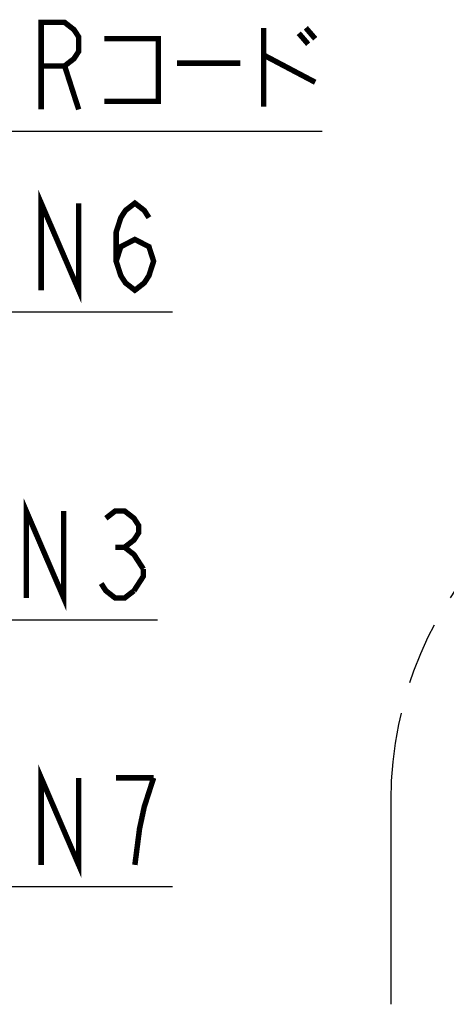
# Model space of a CAD drawing. Extents: x 60 to 816, y 33 to 560.
# Tile 14 of 21: x 500 to 531, y 364 to 437. Entities that reach past the tile are written whole.
import ezdxf

# ---------------------------------------------------------------- set-up
doc = ezdxf.new("R2010")
doc.units = 0
doc.header["$LTSCALE"] = 46.2
doc.linetypes.add('PHANTOM', pattern=[0.8, 0.45, -0.05, 0.1, -0.05, 0.1, -0.05])
doc.layers.add('ALL_FEATURES', color=7, linetype='CONTINUOUS')
doc.layers.add('ALL_NOTE', color=7, linetype='CONTINUOUS')

msp = doc.modelspace()

# ---------------------------------------------------------------- linework, layer by layer
at = {"layer": 'ALL_FEATURES', "color": 8, "linetype": 'PHANTOM'}
msp.add_line((527.06, 379.5), (527.06, 364.5), dxfattribs=at)
msp.add_arc((554.71, 379.5), 27.65, 90, 180, dxfattribs=at)
at = {"layer": 'ALL_NOTE', "color": 2, "linetype": 'CONTINUOUS'}
for p, q in [((494.5, 428.704), (522.02, 428.704)), ((494.5, 415.412), (511.012, 415.412)), ((493.401, 392.775), (509.913, 392.775)), ((494.5, 373.152), (511.012, 373.152))]:
    msp.add_line(p, q, dxfattribs=at)
at = {"layer": 'ALL_NOTE', "color": 2, "linetype": 'CONTINUOUS', "const_width": 0.4}
for points in [[(501.38, 430.304), (501.38, 436.704), (503.1, 436.704), (503.788, 436.171), (504.132, 435.637), (504.132, 434.571), (503.788, 434.037), (503.1, 433.504), (501.38, 433.504)], [(517.72, 436.304), (517.72, 430.504)], [(520.3, 435.904), (520.988, 435.104)], [(520.816, 436.304), (521.504, 435.504)], [(506.024, 435.504), (509.98, 435.504), (509.98, 430.904), (506.024, 430.904)], [(517.72, 434.304), (521.504, 432.304)], [(503.1, 433.504), (504.132, 430.304)], [(511.356, 433.704), (516, 433.704)], [(501.38, 417.012), (501.38, 423.412), (504.132, 417.012), (504.132, 423.412)], [(506.884, 419.145), (507.228, 420.212), (508.26, 420.745), (509.292, 420.212), (509.636, 419.145), (509.292, 418.079), (508.948, 417.545), (508.26, 417.012), (507.572, 417.545), (507.228, 418.079), (506.884, 419.145), (506.884, 421.279), (507.228, 422.345), (507.572, 422.879), (508.26, 423.412), (508.948, 422.879), (509.292, 422.345)], [(500.281, 394.375), (500.281, 400.775), (503.033, 394.375), (503.033, 400.775)], [(506.129, 400.242), (506.817, 400.775), (507.505, 400.775), (508.193, 400.242), (508.537, 399.709), (508.537, 399.175), (508.193, 398.642), (507.505, 398.109), (508.193, 397.575), (508.881, 396.509)], [(506.817, 398.109), (507.505, 398.109)], [(508.881, 396.509), (508.881, 395.975), (508.193, 394.909)], [(508.193, 394.909), (507.505, 394.375), (506.817, 394.375), (506.129, 394.909), (505.785, 395.442)], [(501.38, 374.752), (501.38, 381.152), (504.132, 374.752), (504.132, 381.152)], [(509.636, 381.152), (506.884, 381.152)], [(508.26, 374.752), (508.604, 377.418), (508.948, 379.018), (509.636, 381.152)]]:
    msp.add_lwpolyline(points, dxfattribs=at)

doc.saveas('drawing.dxf')
